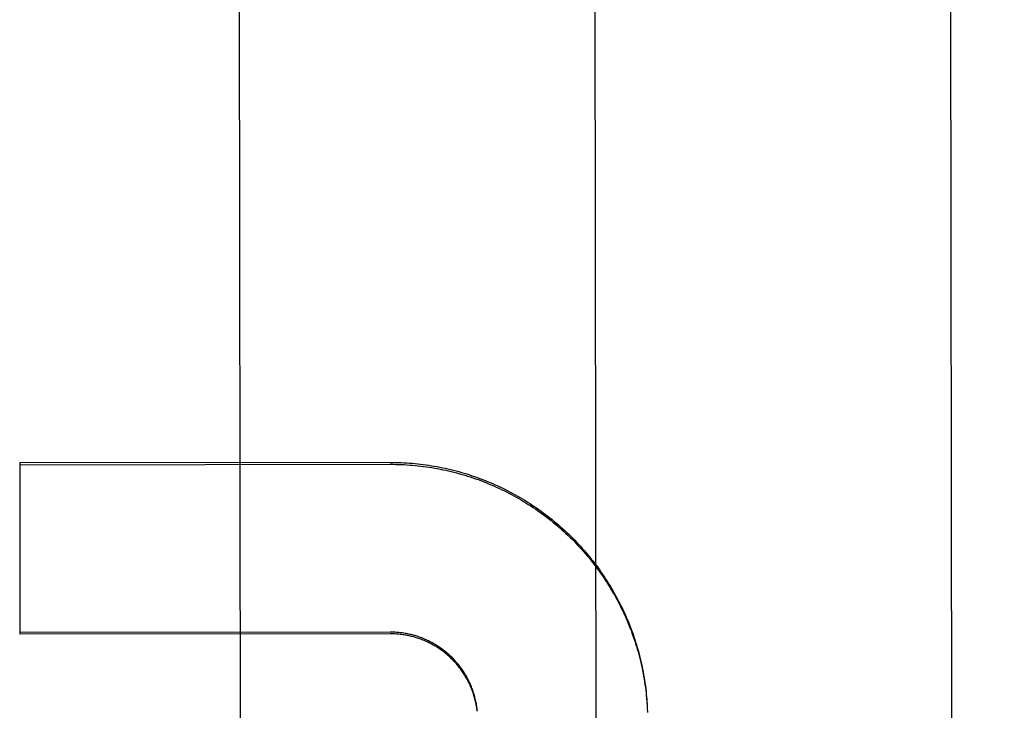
# Model space of a CAD drawing. Header units: inches. Extents: x 0 to 255, y -1 to 165.
# Tile 53 of 76: x 79.235 to 79.581, y 123.954 to 124.197. Entities that reach past the tile are written whole.
import ezdxf

# ---------------------------------------------------------------- set-up
doc = ezdxf.new("R2010")
doc.units = ezdxf.units.IN
doc.header["$LTSCALE"] = 14.0347710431
doc.header["$MEASUREMENT"] = 0
doc.linetypes.add('HIDDEN', pattern=[0.2, 0.1, -0.1])
doc.layers.get('0').update_dxf_attribs({"linetype": 'CONTINUOUS'})
doc.layers.add('DEFAULT_2', color=8, linetype='HIDDEN')
doc.layers.add('DIMENSIONS', color=7, linetype='CONTINUOUS')
doc.styles.get("Standard").update_dxf_attribs({"font": 'txt', "width": 0.8})
doc.dimstyles.new('DIMSTYLE_3', dxfattribs={"dimtxt": 1.1708151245, "dimasz": 1.5010450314, "dimexe": 0.09, "dimexo": 0.07, "dimgap": 0.039, "dimtad": 0, "dimtih": 1, "dimtoh": 1, "dimzin": 4, "dimdsep": 46, "dimtxsty": 'Standard', "dimblk": '_FILLED', "dimblk1": '_FILLED', "dimblk2": '_FILLED', "dimcen": 0.09, "dimadec": 0, "dimazin": 0, "dimtfac": 1, "dimtofl": 0, "dimtmove": 0, "dimatfit": 3, "dimldrblk": '_FILLED', "dimfxl": 0, "dimtolj": 1, "dimtzin": 4, "dimarcsym": 0})

# ---------------------------------------------------------------- blocks, each defined once
blk = doc.blocks.new('_FILLED')
at = {"color": 0, "linetype": 'ByBlock'}
blk.add_solid([(0, 0), (-1, 0.2), (-1, -0.2)], dxfattribs=at)
blk = doc.blocks.new('*D14')
at = {"layer": 'DIMENSIONS', "color": 2, "linetype": 'Continuous'}
for p, q in [((78.35764150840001, 106.4679556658), (75.3660768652, 106.4679556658)), ((81.98264150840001, 106.4679556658), (84.9847315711, 106.4679556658))]:
    blk.add_line(p, q, dxfattribs=at)
at = {"layer": 'DIMENSIONS', "color": 2, "linetype": 'Continuous', "xscale": 1.5010450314, "yscale": 1.5010450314, "zscale": 1.5010450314}
blk.add_blockref('_FILLED', (78.35764150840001, 106.4679556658), dxfattribs=at)
at = {"layer": 'DIMENSIONS', "color": 2, "linetype": 'Continuous', "xscale": 1.5010450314, "yscale": 1.5010450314, "zscale": 1.5010450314, "rotation": 180}
blk.add_blockref('_FILLED', (81.98264150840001, 106.4679556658), dxfattribs=at)
at = {"layer": 'DIMENSIONS', "color": 2, "linetype": 'Continuous', "insert": (74.7806693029, 107.053363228), "char_height": 1.1708151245, "width": 3.7466083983, "attachment_point": 3, "line_spacing_factor": 0.9}
blk.add_mtext('3.63', dxfattribs=at)
blk = doc.blocks.new('*D17')
at = {"layer": 'DIMENSIONS', "color": 2, "linetype": 'Continuous'}
for p, q in [((68.9990813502, 124.7670264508), (68.9990813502, 129.2728830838)), ((68.9990813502, 129.2728830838), (70.2899800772, 129.2728830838)), ((68.9990813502, 123.6420264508), (68.9990813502, 120.6399363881))]:
    blk.add_line(p, q, dxfattribs=at)
at = {"layer": 'DIMENSIONS', "color": 2, "linetype": 'Continuous', "xscale": 1.5010450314, "yscale": 1.5010450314, "zscale": 1.5010450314}
for p, rotation in [((68.9990813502, 124.7670264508), 270), ((68.9990813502, 123.6420264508), 90)]:
    blk.add_blockref('_FILLED', p, dxfattribs=dict(at, rotation=rotation))
at = {"layer": 'DIMENSIONS', "color": 2, "linetype": 'Continuous', "insert": (70.87538763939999, 129.858290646), "char_height": 1.1708151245, "width": 3.7466083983, "attachment_point": 1, "line_spacing_factor": 0.9}
blk.add_mtext('1.13', dxfattribs=at)

msp = doc.modelspace()

# ---------------------------------------------------------------- linework, layer by layer
at = {"layer": 'DEFAULT_2', "color": 8, "linetype": 'HIDDEN'}
for p, q in [((79.5613416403, 124.6235893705), (79.5635684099, 122.7283216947)), ((79.3115676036, 124.4311186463), (79.31221627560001, 123.879015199)), ((79.43656751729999, 124.43126551), (79.43721618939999, 123.8791620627)), ((79.36484010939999, 124.0412066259), (79.2347153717, 124.041053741)), ((79.2347153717, 124.041053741), (79.2347861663, 123.980798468)), ((79.2347161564, 124.0403858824), (79.3648408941, 124.0405387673)), ((79.3649102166, 123.9815363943), (79.23478547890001, 123.9813835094)), ((79.3649109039, 123.9809513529), (79.2347861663, 123.980798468)), ((79.4552474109, 123.9548470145), (79.45528948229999, 123.9532454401))]:
    msp.add_line(p, q, dxfattribs=at)
for points in [[(79.36484010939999, 124.0412066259), (79.3658164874, 124.0412030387), (79.3667926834, 124.0411888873), (79.367768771, 124.0411641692), (79.3687445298, 124.0411288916), (79.3697197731, 124.0410830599), (79.3706944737, 124.0410266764), (79.3716686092, 124.0409597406), (79.3726419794, 124.0408822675), (79.3736143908, 124.0407942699), (79.3745858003, 124.0406957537), (79.37555614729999, 124.0405867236), (79.3765252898, 124.0404671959), (79.3774931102, 124.0403371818), (79.3784594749, 124.0401967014), (79.3794242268, 124.0400457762), (79.3803873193, 124.0398844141), (79.3813487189, 124.0397126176), (79.3823082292, 124.0395304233), (79.3832656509, 124.0393378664), (79.3842209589, 124.0391349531), (79.3851741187, 124.0389216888), (79.3861249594, 124.0386981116), (79.3870733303, 124.0384642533), (79.3880191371, 124.0382201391), (79.3889622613, 124.0379657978), (79.3899026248, 124.0377012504), (79.3908401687, 124.0374265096), (79.3917747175, 124.0371416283), (79.39270608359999, 124.0368466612), (79.39363424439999, 124.0365416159), (79.39455917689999, 124.036226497), (79.3954806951, 124.0359013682), (79.3963986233, 124.0355662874), (79.397312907, 124.0352212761), (79.398223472, 124.0348663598), (79.3991302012, 124.0345015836), (79.40003299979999, 124.0341269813), (79.4009317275, 124.0337426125), (79.40182622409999, 124.0333485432), (79.40271645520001, 124.0329447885), (79.4036023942, 124.0325313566), (79.4044838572, 124.0321083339), (79.40536066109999, 124.0316758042), (79.40623277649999, 124.031233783), (79.407100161, 124.0307822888), (79.4079626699, 124.0303213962), (79.4088201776, 124.0298511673), (79.4096725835, 124.0293716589), (79.410519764, 124.0288829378), (79.4113616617, 124.0283850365), (79.412198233, 124.0278779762), (79.4130293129, 124.0273618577), (79.4138547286, 124.0268367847), (79.41467445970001, 124.0263027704), (79.4154884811, 124.0257598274), (79.41629663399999, 124.0252080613), (79.4170987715, 124.0246475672), (79.417894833, 124.024078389), (79.4186847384, 124.0235005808), (79.419468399, 124.0229142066), (79.4202457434, 124.0223193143), (79.4210166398, 124.0217160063), (79.4217809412, 124.0211043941), (79.4225386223, 124.0204844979), (79.423289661, 124.0198563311), (79.4240339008, 124.0192200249), (79.42477118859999, 124.0185757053), (79.4255014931, 124.0179234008), (79.4262247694, 124.0172631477), (79.42694090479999, 124.0165950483), (79.4276498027, 124.0159191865), (79.4283513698, 124.0152356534), (79.4290454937, 124.014544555), (79.4297321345, 124.0138459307), (79.4304112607, 124.0131398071), (79.4310827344, 124.0124263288), (79.431746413, 124.0117056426), (79.4324022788, 124.0109777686), (79.4330503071, 124.01024273), (79.4336903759, 124.0095006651), (79.4343223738, 124.0087516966), (79.4349462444, 124.0079958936), (79.4355619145, 124.0072333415), (79.4361693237, 124.0064641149), (79.4367684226, 124.0056882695), (79.437359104, 124.0049059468), (79.43794124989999, 124.0041172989), (79.43851484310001, 124.0033223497), (79.4390798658, 124.0025211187), (79.4396362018, 124.001713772), (79.4401837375, 124.000900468), (79.44072244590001, 124.0000812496), (79.4412522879, 123.9992561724), (79.4417731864, 123.9984253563), (79.4422850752, 123.9975888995), (79.4427878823, 123.9967469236), (79.44328152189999, 123.9958995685), (79.4437659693, 123.9950468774), (79.4442412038, 123.9941888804), (79.4447071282, 123.9933257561), (79.4451636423, 123.9924576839), (79.4456107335, 123.991584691), (79.4460483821, 123.9907068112), (79.446476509, 123.9898242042), (79.4468950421, 123.9889370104), (79.447303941, 123.9880453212), (79.4477031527, 123.9871492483), (79.4480926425, 123.9862488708), (79.44847238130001, 123.985344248), (79.4488422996, 123.9844355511), (79.4492023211, 123.9835229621), (79.449552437, 123.9826065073), (79.4498926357, 123.9816862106), (79.4502228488, 123.9807622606), (79.45054301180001, 123.9798348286), (79.4508531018, 123.9789039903), (79.45115308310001, 123.9779698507), (79.4514429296, 123.9770324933), (79.4517226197, 123.9760919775), (79.4519921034, 123.9751484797), (79.4522513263, 123.9742021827), (79.4525002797, 123.9732531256), (79.4527389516, 123.9723013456), (79.4529672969, 123.9713470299), (79.4531852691, 123.9703903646), (79.4533928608, 123.9694313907), (79.4535900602, 123.9684701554), (79.4537768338, 123.9675068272), (79.45395315, 123.9665415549), (79.4541189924, 123.965574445), (79.4542743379, 123.964605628), (79.4544191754, 123.9636351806), (79.454553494, 123.9626631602), (79.4546772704, 123.961689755), (79.454790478, 123.9607151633), (79.4548931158, 123.9597394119), (79.4549851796, 123.9587625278), (79.4550666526, 123.9577847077), (79.4551375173, 123.9568061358), (79.45519777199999, 123.9558268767), (79.4552474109, 123.9548470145)], [(79.3648408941, 124.0405387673), (79.3658269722, 124.0405350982), (79.3668128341, 124.0405206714), (79.3677985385, 124.0404954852), (79.3687839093, 124.040459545), (79.369768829, 124.0404128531), (79.3707531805, 124.0403554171), (79.3717368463, 124.0402872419), (79.3727197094, 124.0402083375), (79.3737016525, 124.0401187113), (79.374682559, 124.0400183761), (79.3756623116, 124.0399073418), (79.376640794, 124.0397856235), (79.3776178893, 124.0396532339), (79.37859348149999, 124.0395101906), (79.37956745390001, 124.0393565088), (79.38053969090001, 124.0391922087), (79.3815100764, 124.0390173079), (79.3824784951, 124.0388318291), (79.3834448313, 124.0386357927), (79.3844089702, 124.0384292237), (79.3853707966, 124.0382121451), (79.38633019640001, 124.0379845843), (79.3872870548, 124.0377465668), (79.3882412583, 124.0374981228), (79.38919269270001, 124.0372392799), (79.3901412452, 124.0369700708), (79.3910868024, 124.0366905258), (79.3920292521, 124.0364006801), (79.3929684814, 124.0361005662), (79.3939043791, 124.0357902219), (79.3948368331, 124.0354696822), (79.395765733, 124.0351389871), (79.39669096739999, 124.0347981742), (79.39761242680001, 124.0344472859), (79.39853000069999, 124.0340863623), (79.3994435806, 124.033715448), (79.4003530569, 124.0333345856), (79.4012583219, 124.0329438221), (79.4021592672, 124.0325432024), (79.4030557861, 124.0321327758), (79.4039477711, 124.0317125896), (79.4048351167, 124.0312826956), (79.4057177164, 124.0308431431), (79.406595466, 124.0303939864), (79.4074682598, 124.0299352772), (79.408335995, 124.0294670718), (79.40919856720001, 124.0289894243), (79.4100558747, 124.0285023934), (79.4109078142, 124.0280060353), (79.4117542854, 124.0275004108), (79.4125951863, 124.0269855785), (79.4134304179, 124.0264616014), (79.4142598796, 124.0259285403), (79.41508347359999, 124.0253864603), (79.4159011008, 124.0248354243), (79.4167126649, 124.0242754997), (79.417518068, 124.0237067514), (79.4183172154, 124.0231292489), (79.4191100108, 124.0225430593), (79.4198963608, 124.021948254), (79.4206761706, 124.0213449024), (79.4214493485, 124.0207330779), (79.4222158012, 124.0201128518), (79.42297543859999, 124.0194842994), (79.423728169, 124.0188474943), (79.42447390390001, 124.0182025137), (79.4252125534, 124.017549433), (79.42594403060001, 124.0168883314), (79.4266682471, 124.0162192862), (79.427385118, 124.0155423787), (79.4280945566, 124.0148576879), (79.4287964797, 124.0141652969), (79.42949080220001, 124.0134652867), (79.430177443, 124.0127577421), (79.4308563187, 124.0120427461), (79.43152735, 124.0113203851), (79.4321904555, 124.0105907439), (79.4328455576, 124.0098539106), (79.4334925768, 124.0091099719), (79.4341314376, 124.0083590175), (79.4347620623, 124.0076011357), (79.4353843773, 124.0068364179), (79.43599830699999, 124.0060649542), (79.4366037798, 124.0052868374), (79.437200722, 124.0045021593), (79.437789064, 124.0037110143), (79.4383687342, 124.0029134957), (79.43893966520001, 124.0021096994), (79.43950178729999, 124.0012997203), (79.4400550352, 124.0004836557), (79.4405993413, 123.999661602), (79.4411346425, 123.998833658), (79.4416608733, 123.9979999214), (79.44217797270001, 123.9971604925), (79.4426858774, 123.9963154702), (79.4431845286, 123.9954649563), (79.4436738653, 123.994609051), (79.4441538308, 123.9937478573), (79.4446243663, 123.9928814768), (79.4450854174, 123.9920100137), (79.4455369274, 123.9911335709), (79.4459788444, 123.9902522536), (79.4464111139, 123.9893661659), (79.4468336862, 123.9884754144), (79.4472465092, 123.9875801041), (79.4476495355, 123.9866803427), (79.44804271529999, 123.9857762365), (79.4484260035, 123.9848678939), (79.4487993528, 123.9839554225), (79.4491627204, 123.9830389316), (79.4495160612, 123.9821185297), (79.449859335, 123.9811943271), (79.450192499, 123.9802664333), (79.4505155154, 123.9793349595), (79.4508283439, 123.9784000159), (79.451130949, 123.9774617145), (79.4514232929, 123.9765201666), (79.45170534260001, 123.9755754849), (79.45197706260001, 123.9746277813), (79.4522384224, 123.9736771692), (79.4524893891, 123.9727237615), (79.4527299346, 123.9717676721), (79.4529600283, 123.9708090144), (79.4531796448, 123.9698479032), (79.45338875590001, 123.9688844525), (79.4535873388, 123.9679187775), (79.45377536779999, 123.9669509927), (79.4539528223, 123.9659812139), (79.4541196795, 123.9650095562), (79.4542759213, 123.9640361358), (79.4544215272, 123.9630610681), (79.4545564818, 123.9620844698), (79.454680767, 123.9611064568), (79.45479437, 123.9601271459), (79.4548972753, 123.9591466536), (79.4549894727, 123.9581650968), (79.4550709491, 123.9571825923), (79.4551416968, 123.9561992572), (79.4552017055, 123.9552152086), (79.45525096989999, 123.9542305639)], [(79.3955400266, 123.9538190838), (79.3954935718, 123.9542530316), (79.395440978, 123.9546862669), (79.3953822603, 123.9551186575), (79.3953174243, 123.9555501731), (79.3952464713, 123.9559807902), (79.3951694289, 123.9564103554), (79.3950863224, 123.9568387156), (79.3949971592, 123.9572658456), (79.3949019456, 123.9576917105), (79.3948007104, 123.9581161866), (79.39469347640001, 123.9585391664), (79.3945802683, 123.9589605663), (79.3944611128, 123.959380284), (79.394336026, 123.9597982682), (79.3942050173, 123.9602144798), (79.3940681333, 123.9606287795), (79.3939254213, 123.9610410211), (79.3937768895, 123.9614511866), (79.39362254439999, 123.9618592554), (79.3934624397, 123.9622650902), (79.3932966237, 123.9626685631), (79.39312511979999, 123.9630696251), (79.3929479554, 123.963468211), (79.3927651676, 123.9638642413), (79.3925767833, 123.9642576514), (79.3923828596, 123.9646483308), (79.3921834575, 123.9650361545), (79.391978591, 123.9654211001), (79.3917682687, 123.9658031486), (79.3915525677, 123.9661821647), (79.3913315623, 123.9665580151), (79.3911052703, 123.9669306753), (79.3908737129, 123.9673001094), (79.3906369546, 123.9676662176), (79.39039504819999, 123.968028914), (79.39014805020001, 123.968388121), (79.3898960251, 123.968743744), (79.3896390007, 123.9690957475), (79.38937699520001, 123.9694441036), (79.3891101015, 123.9697886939), (79.3888384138, 123.970129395), (79.38856194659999, 123.9704661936), (79.3882807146, 123.9707990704), (79.3879948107, 123.9711279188), (79.3877043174, 123.9714526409), (79.3874092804, 123.9717731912), (79.3871097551, 123.9720895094), (79.38680579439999, 123.9724015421), (79.3864974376, 123.9727092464), (79.386184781, 123.9730125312), (79.3858679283, 123.9733112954), (79.3855468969, 123.9736055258), (79.3852216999, 123.9738952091), (79.38489245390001, 123.9741802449), (79.3845592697, 123.9744605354), (79.3842221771, 123.9747360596), (79.3838812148, 123.9750067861), (79.3835364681, 123.9752726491), (79.3831880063, 123.9755335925), (79.3828359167, 123.9757895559), (79.3824802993, 123.9760404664), (79.38212118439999, 123.9762863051), (79.38175859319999, 123.976527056), (79.3813926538, 123.9767626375), (79.3810234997, 123.9769929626), (79.3806511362, 123.9772180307), (79.3802755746, 123.977437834), (79.3798969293, 123.9776523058), (79.3795152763, 123.9778613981), (79.3791307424, 123.9780650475), (79.3787434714, 123.9782631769), (79.3783534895, 123.9784557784), (79.37796084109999, 123.9786428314), (79.3775656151, 123.9788242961), (79.3771678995, 123.979000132), (79.3767677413, 123.9791703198), (79.37636517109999, 123.979334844), (79.3759603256, 123.9794936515), (79.37555333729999, 123.9796466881), (79.3751442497, 123.9797939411), (79.3747331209, 123.9799353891), (79.3743200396, 123.9800710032), (79.373905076, 123.9802007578), (79.3734883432, 123.9803246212), (79.3730699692, 123.9804425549), (79.3726499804, 123.9805545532), (79.372228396, 123.9806606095), (79.3718053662, 123.9807606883), (79.37138103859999, 123.9808547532), (79.3709554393, 123.9809428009), (79.370528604, 123.9810248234), (79.3701006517, 123.9811007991), (79.36967168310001, 123.9811707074), (79.3692417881, 123.981234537), (79.368811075, 123.9812922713), (79.3683795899, 123.9813439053), (79.36794736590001, 123.9813894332), (79.3675145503, 123.9814288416), (79.3670812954, 123.9814621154), (79.36664761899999, 123.9814892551), (79.3662135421, 123.9815102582), (79.3657792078, 123.9815251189), (79.3653447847, 123.9815338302), (79.3649102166, 123.9815363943)], [(79.39549128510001, 123.9537275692), (79.395437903, 123.9541635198), (79.3953782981, 123.9545986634), (79.3953124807, 123.955032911), (79.395240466, 123.9554661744), (79.3951622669, 123.9558983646), (79.3950779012, 123.9563293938), (79.39498738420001, 123.9567591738), (79.3948907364, 123.9571876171), (79.39478797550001, 123.9576146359), (79.3946791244, 123.9580401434), (79.39456420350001, 123.9584640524), (79.39444323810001, 123.9588862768), (79.394316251, 123.9593067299), (79.39418327, 123.9597253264), (79.3940443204, 123.9601419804), (79.39389943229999, 123.9605566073), (79.3937486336, 123.9609691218), (79.39359195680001, 123.9613794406), (79.39342943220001, 123.9617874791), (79.3932610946, 123.9621931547), (79.3930869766, 123.9625963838), (79.3929071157, 123.9629970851), (79.3927215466, 123.9633951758), (79.3925303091, 123.9637905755), (79.3923334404, 123.9641832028), (79.3921309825, 123.9645729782), (79.391922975, 123.9649598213), (79.39170946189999, 123.9653436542), (79.3914904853, 123.9657243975), (79.3912660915, 123.9661019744), (79.3910363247, 123.966476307), (79.3908012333, 123.9668473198), (79.3905608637, 123.9672149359), (79.3903152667, 123.9675790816), (79.3900644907, 123.9679396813), (79.3898085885, 123.9682966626), (79.3895476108, 123.9686499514), (79.3892816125, 123.9689994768), (79.38901064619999, 123.9693451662), (79.3887347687, 123.9696869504), (79.388454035, 123.9700247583), (79.3881685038, 123.9703585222), (79.38787823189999, 123.9706881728), (79.3875832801, 123.9710136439), (79.387283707, 123.971334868), (79.3869795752, 123.9716517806), (79.3866709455, 123.9719643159), (79.3863578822, 123.9722724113), (79.3860404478, 123.9725760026), (79.38571870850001, 123.9728750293), (79.3853927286, 123.9731694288), (79.3850625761, 123.9734591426), (79.3847283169, 123.97374411), (79.38439002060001, 123.9740242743), (79.3840477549, 123.9742995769), (79.38370159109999, 123.974569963), (79.3833515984, 123.974835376), (79.3829978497, 123.9750957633), (79.3826404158, 123.97535107), (79.38227937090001, 123.9756012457), (79.3819147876, 123.9758462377), (79.3815467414, 123.9760859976), (79.3811753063, 123.9763204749), (79.3808005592, 123.9765496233), (79.38042257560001, 123.9767733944), (79.3800414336, 123.9769917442), (79.3796572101, 123.9772046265), (79.3792699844, 123.9774119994), (79.3788798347, 123.977613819), (79.3784868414, 123.9778100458), (79.37809108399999, 123.9780006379), (79.37769264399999, 123.9781855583), (79.377291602, 123.9783647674), (79.37688804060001, 123.9785382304), (79.3764820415, 123.9787059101), (79.3760736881, 123.9788677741), (79.3756630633, 123.9790237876), (79.3752502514, 123.9791739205), (79.3748353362, 123.9793181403), (79.3744184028, 123.9794564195), (79.3739995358, 123.979588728), (79.3735788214, 123.9797150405), (79.3731563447, 123.9798353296), (79.3727321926, 123.9799495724), (79.3723064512, 123.9800577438), (79.37187920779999, 123.9801598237), (79.3714505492, 123.9802557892), (79.37102056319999, 123.9803456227), (79.37058933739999, 123.9804293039), (79.37015696, 123.9805068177), (79.36972351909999, 123.9805781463), (79.3692891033, 123.9806432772), (79.368853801, 123.980702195), (79.3684177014, 123.9807548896), (79.3679808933, 123.9808013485), (79.367543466, 123.980841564), (79.36710550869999, 123.980875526), (79.3666671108, 123.9809032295), (79.3662283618, 123.9809246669), (79.3657893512, 123.9809398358), (79.36535021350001, 123.9809487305), (79.3649109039, 123.9809513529)]]:
    msp.add_lwpolyline(points, dxfattribs=at)

# ---------------------------------------------------------------- dimensions: what is measured, and where the dimension line sits
at = {"layer": 'DIMENSIONS', "color": 2, "linetype": 'Continuous'}
for base, p1, p2, angle, picture, middle in [((68.9990813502, 124.7670264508), (78.35764150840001, 123.6420264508), (81.9626415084, 124.7670264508), 90, '*D17', (72.74869183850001, 129.2728830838)), ((78.35764150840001, 106.4679556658), (81.98264150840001, 124.6430264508), (78.35764150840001, 123.6420264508), 180, '*D14', (72.9073651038, 106.4679556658))]:
    dim = msp.add_linear_dim(base=base, p1=p1, p2=p2, angle=angle, dimstyle='DIMSTYLE_3', dxfattribs=at)
    dim.commit()
    dim.dimension.update_dxf_attribs({"geometry": picture, "text_midpoint": middle, "dimtype": 160})

doc.saveas('drawing.dxf')
